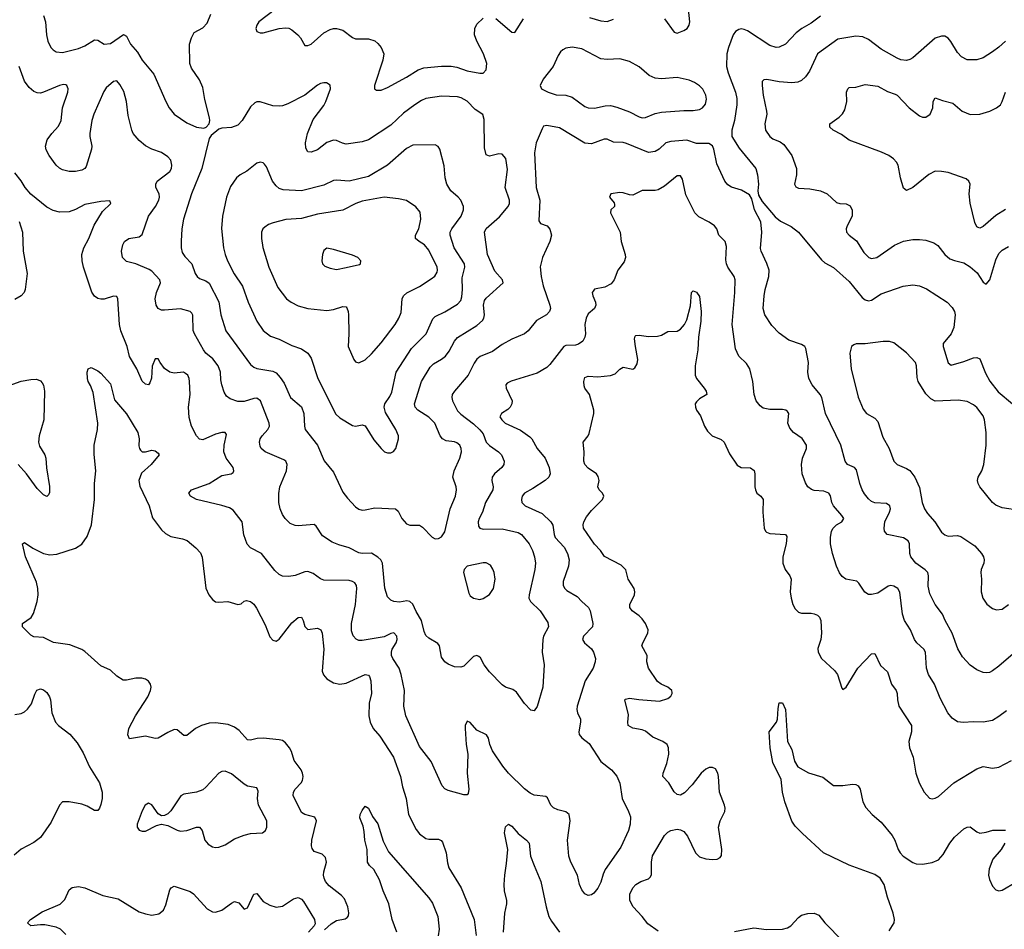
# Model space of a CAD drawing. Header units: inches. Extents: x 884691 to 1028259, y 526745 to 653629.
# Tile 83 of 241: x 911700 to 917883, y 611369 to 617084. Entities that reach past the tile are written whole.
import ezdxf

# ---------------------------------------------------------------- set-up
doc = ezdxf.new("R2010")
doc.units = ezdxf.units.IN
doc.header["$MEASUREMENT"] = 0
doc.layers.add('A9611', color=7, linetype='Continuous')

msp = doc.modelspace()

# ---------------------------------------------------------------- linework, layer by layer
at = {"layer": 'A9611', "color": 6}
for points, elevation in [([(913305.8, 617150), (913202.9, 617070), (913189.4, 617050), (913183.7, 617030), (913190.3, 617010.3), (913210, 617002.4), (913230, 617001.5), (913330, 617028.7), (913370, 617033.3), (913390, 617030.5), (913410, 617020.5), (913446.4, 616990), (913463.3, 616970), (913490, 616922.3), (913510, 616921.5), (913530, 616930.9), (913610, 617000.9), (913650, 617023), (913670, 617028.5), (913690, 617029.4), (913730, 617017.7), (913790, 616972.4), (913810, 616964.3), (913890, 616963.3), (913930, 616952.4), (913950, 616935.4), (913969.5, 616910), (913986, 616870), (913980, 616830), (913928.7, 616670), (913929.2, 616649.2), (913941.5, 616641.5), (913970, 616641.7), (914010, 616657.5), (914130, 616723.4), (914203.4, 616770), (914238.5, 616781.5), (914350, 616793.1), (914410, 616792.3), (914445.9, 616785.9), (914510, 616762), (914590, 616747.4), (914611.3, 616748.7), (914630.4, 616770), (914633.4, 616810), (914613.6, 616870), (914571.5, 616950), (914556.1, 616990), (914557.8, 617030), (914570, 617055.6), (914610, 617093.1)], 2600), ([(915748.5, 617090), (915810, 617005.2), (915830, 617000.7), (915870, 617016.3), (915892.8, 617030), (915904.7, 617050), (915907.9, 617070), (915895.4, 617190)], 2600), ([(911850, 617110.9), (911862.9, 617070), (911868, 616990), (911876.7, 616950), (911896.3, 616910), (911910, 616894), (911930, 616881.8), (911970, 616878.4), (912070, 616903), (912110, 616919.1), (912170, 616958.7), (912190, 616955.7), (912230, 616929.8), (912270, 616935.1), (912351.3, 616991.3), (912370, 616981.6), (912396.5, 616930), (912439.8, 616879.8), (912470, 616830.5), (912542.7, 616742.7), (912617.6, 616570), (912639.7, 616530), (912670, 616490.1), (912750, 616435.5), (912810, 616409), (912856.2, 616403.8), (912870.8, 616409.2), (912889.2, 616430), (912894.2, 616450), (912892.1, 616467.9), (912863.1, 616583.1), (912850, 616657.6), (912830, 616706), (912779.7, 616779.7), (912768.9, 616808.9), (912767.1, 616930), (912778.2, 616970), (912796.9, 617003.1), (912850, 617032.4), (912878.5, 617061.5), (912901.4, 617118.6)], 2700), ([(914690, 617091.5), (914790, 617005.2), (914810, 617004.1), (914865, 617090)], 2600), ([(915278.9, 617098.9), (915350, 617077.3), (915390, 617073.4), (915430, 617086.7)], 2600), ([(916730, 617106.5), (916670, 617062.8), (916610.9, 617029.1), (916577.3, 617002.7), (916510.3, 616930), (916470, 616911.6), (916450, 616910.5), (916410, 616922.5), (916270, 617014.1), (916250, 617023.4), (916230, 617026.1), (916217.1, 617022.9), (916195.8, 617010), (916181.5, 616990), (916150.7, 616909.3), (916141.4, 616870), (916139.3, 616790), (916149.2, 616750), (916196.1, 616630), (916204.1, 616590), (916203.2, 616550), (916189.1, 616450.9), (916171.8, 616390), (916173.3, 616350), (916218.1, 616278.1), (916322.7, 616150), (916334.5, 616110), (916339.1, 616050), (916336.1, 616010), (916340.8, 615980.8), (916362.3, 615942.3), (916444.7, 615844.7), (916477.9, 615817.9), (916544.8, 615784.8), (916590, 615749.5), (916735, 615575), (916756.8, 615556.8), (916810, 615526.9), (916910, 615440.2), (916990, 615339.4), (917010, 615323.3), (917030, 615318.1), (917050, 615323.1), (917110, 615361), (917249.1, 615410), (917310, 615417.9), (917350, 615412), (917393.9, 615393.9), (917524.3, 615310), (917556.3, 615276.3), (917570.6, 615250.6), (917574.9, 615230), (917566.8, 615150), (917549.1, 615110), (917499.6, 615050), (917498.5, 615030), (917530, 614928.1), (917550, 614914.6), (917630, 614936.2), (917690, 614959.1), (917710, 614962.5), (917730, 614954.3), (917764.3, 614864.3), (917792.2, 614812.2), (917845.7, 614745.7), (917935.1, 614670)], 2600), ([(917891, 616949), (917850, 616910.9), (917810, 616882), (917750, 616845.6), (917710, 616831.3), (917650, 616832), (917613.8, 616850), (917590, 616877.5), (917548, 616948), (917530, 616968.6), (917510, 616980.3), (917490, 616981.4), (917450, 616969.2), (917310, 616845.7), (917290, 616833.4), (917270, 616828.4), (917233.1, 616833.1), (917210, 616843.5), (917110, 616899.4), (917030, 616959.8), (916995.8, 616975.8), (916950, 616981.3), (916837.7, 616962.3), (916710.8, 616870), (916660.1, 616759.9), (916635.3, 616724.7), (916610, 616702.5), (916587.4, 616692.6), (916550, 616687.3), (916470, 616692.9), (916391.6, 616708.4), (916373.8, 616706.2), (916363.4, 616696.6), (916362.1, 616670), (916369.5, 616610), (916390.9, 616510), (916391.6, 616490), (916378.9, 616430), (916384.2, 616390), (916410, 616349.6), (916430, 616335.8), (916476.4, 616316.4), (916499.8, 616299.8), (916548.9, 616230), (916578.8, 616150), (916578, 616110), (916566.3, 616050), (916574.3, 616034.3), (916590, 616026), (916661.4, 616021.4), (916729.1, 616009.1), (916770, 615989.5), (916830, 615935.7), (916850, 615929.2), (916890, 615927.3), (916915.8, 615915.8), (916928.4, 615888.4), (916928.8, 615850), (916896.6, 615790), (916890.2, 615770), (916893.4, 615750), (916909.9, 615730), (916954.4, 615694.4), (917000.7, 615620.7), (917032.7, 615590), (917050, 615583.5), (917083.4, 615590), (917193.4, 615666.6), (917250, 615693.2), (917310, 615703.6), (917350, 615703.9), (917390, 615698.1), (917441.5, 615681.5), (917466.3, 615666.3), (917509.3, 615609.3), (917541.9, 615581.9), (917570, 615570.6), (917630, 615557.6), (917670, 615531.1), (917713.8, 615493.8), (917750, 615434.2), (917770, 615422.5), (917792.1, 615450), (917830, 615575.4), (917850, 615615.4), (917870, 615635.7), (917910, 615659.9)], 2500), ([(918014.4, 613165.6), (917850, 613021.9), (917810, 612992.4), (917790, 612983.5), (917770, 612979.6), (917750, 612982.1), (917710, 613000.1), (917669.2, 613029.2), (917620.5, 613080.5), (917590.8, 613130.8), (917555.9, 613230), (917511.9, 613310), (917495.3, 613350), (917449.8, 613410), (917416.6, 613476.6), (917404.8, 613524.8), (917407.6, 613590), (917403.8, 613610), (917387.4, 613627.4), (917327.3, 613670), (917297, 613710), (917289.8, 613730), (917287.4, 613790), (917280.7, 613810), (917250, 613829.1), (917148.7, 613848.7), (917131, 613870), (917127.9, 613890), (917132.7, 613930), (917162.9, 613990), (917168, 614010), (917163.5, 614030), (917143.5, 614043.5), (917070, 614048), (917050, 614057.6), (917030, 614074.8), (917004.8, 614104.8), (916991.2, 614131.2), (916976.9, 614170), (916955.4, 614255.4), (916941.7, 614270), (916899.3, 614290), (916883.3, 614310), (916857.3, 614410), (916760.5, 614610), (916737.4, 614710), (916726.3, 614730), (916675.9, 614790), (916656.3, 614830), (916650.3, 614870), (916654.8, 614930), (916637.8, 615017.8), (916629.7, 615030), (916610, 615042.8), (916529.8, 615069.8), (916470, 615114), (916422.7, 615162.7), (916380.5, 615230), (916369.4, 615270), (916374.5, 615350), (916381, 615390), (916404.3, 615470), (916406.6, 615510), (916393, 615553), (916355.9, 615630), (916352.9, 615647.1), (916361.5, 615750), (916354.6, 615814.6), (916314.9, 615890), (916298.4, 615958.4), (916283.3, 615983.3), (916233.2, 616013.2), (916170, 616032.3), (916147.1, 616047.1), (916128.2, 616070), (916078.9, 616178.9), (916059.5, 616270), (916050, 616291.4), (916026.9, 616306.9), (915950, 616306.8), (915890, 616327.1), (915790, 616319.9), (915757.9, 616310), (915715.1, 616270), (915690, 616255.7), (915650, 616250.5), (915510, 616306.4), (915490, 616311.8), (915430, 616314.4), (915390, 616334.4), (915370, 616333.6), (915290, 616303.6), (915250, 616307.6), (915090, 616404), (915010, 616420), (914990, 616414.7), (914980.7, 616399.3), (914943.7, 616310), (914932.7, 616247.3), (914943.3, 616030), (914966.5, 615950), (914960.7, 615820.7), (914970, 615804.3), (915012.5, 615790), (915028.5, 615768.5), (915040.2, 615730), (915029.9, 615690), (914982.3, 615590), (914968.6, 615531.4), (914974.4, 615470), (914987, 615413), (915030.2, 615290), (915032.6, 615270), (915028, 615250), (915008.3, 615230), (914945.8, 615194.2), (914893.6, 615130), (914870, 615111), (914790, 615076.1), (914730, 615042.7), (914670, 614999.3), (914592.9, 614967.1), (914570, 614950.9), (914553.3, 614926.7), (914516.9, 614850), (914430, 614749.3), (914416.4, 614730), (914414.1, 614710), (914417.4, 614690), (914450, 614626.9), (914470, 614604.9), (914550, 614546), (914590, 614507.5), (914610, 614482.4), (914630.4, 614430), (914650, 614409.6), (914706.4, 614370), (914726.7, 614350), (914741.9, 614310), (914739.8, 614290), (914728.3, 614270), (914682.7, 614230), (914666.7, 614210), (914665, 614190), (914673.7, 614150), (914670.7, 614130), (914626, 614050), (914606.2, 613990), (914585.8, 613950), (914578.5, 613930), (914582, 613902), (914590, 613889.3), (914610, 613883.5), (914730, 613885.8), (914830, 613862.9), (914851.7, 613850), (914899.6, 613790), (914921.1, 613750), (914934, 613710), (914938.8, 613670), (914935.5, 613630), (914898.8, 613470), (914898.5, 613450), (914907.9, 613427.9), (914969.1, 613370), (915017.3, 613297.3), (915021.9, 613270), (914990.4, 613210), (914985.8, 613190), (914981.7, 613110), (914993.3, 613030), (914985.1, 612890), (914950, 612769), (914930, 612742.4), (914910, 612745.2), (914870, 612787.7), (914819.5, 612859.5), (914796, 612876), (914750, 612890.6), (914730, 612904.6), (914650, 612986.6), (914616.6, 613030), (914593.9, 613073.9), (914583.5, 613083.5), (914570, 613089), (914550, 613083.4), (914490, 613023.4), (914470, 613016.8), (914430, 613018.6), (914390, 613034.8), (914370, 613050.1), (914350, 613078.9), (914335.5, 613150), (914325.7, 613165.7), (914270, 613198.5), (914250, 613216), (914239.8, 613239.8), (914223.1, 613310), (914190, 613365.8), (914170, 613412.1), (914150, 613429.2), (914131.9, 613431.9), (914084.6, 613424.6), (914050, 613428.2), (914030, 613437.5), (914010, 613457.5), (913993.2, 613513.2), (913978.6, 613670), (913967.9, 613690), (913950, 613707.9), (913910, 613733.1), (913850, 613730.9), (913830, 613734.6), (913770, 613765), (913703.7, 613783.7), (913661.7, 613801.7), (913601.2, 613841.2), (913562.3, 613902.3), (913550, 613913.1), (913450, 613903.5), (913430, 613905.2), (913399.4, 613919.4), (913367.4, 613950), (913350, 613976.1), (913336.7, 614010), (913328.4, 614050), (913326.6, 614106.6), (913334.1, 614150), (913376.6, 614250), (913378.9, 614290), (913370.7, 614310), (913359.2, 614319.2), (913241.6, 614370), (913217.1, 614390), (913210, 614403.8), (913205.5, 614430), (913209.8, 614450), (913221.9, 614470), (913257.9, 614510), (913268.3, 614530), (913267.2, 614550), (913212.4, 614690), (913190, 614705.3), (913170, 614705.2), (913110, 614685.6), (913070, 614686.2), (913022.1, 614702.1), (912999.4, 614719.4), (912984.4, 614744.4), (912969.2, 614790), (912962.5, 614822.5), (912960.8, 614870), (912946.9, 614910), (912912.8, 614952.8), (912869.4, 614990), (912853.5, 615010), (912797.7, 615110), (912790.6, 615130.6), (912786.9, 615226.9), (912780.6, 615240.6), (912770.2, 615250.2), (912710, 615268.6), (912610, 615259.2), (912590, 615259.7), (912570, 615268.8), (912557, 615290), (912550.9, 615330), (912558.7, 615370), (912583.4, 615430), (912580.2, 615450), (912530, 615503.5), (912514.2, 615514.2), (912430, 615549.7), (912370, 615564.2), (912346.3, 615590), (912338.8, 615630), (912347.6, 615670), (912358.6, 615690), (912384.9, 615710), (912450, 615719), (912470, 615735.7), (912510, 615850), (912552.2, 615910), (912574.1, 615950), (912578.7, 615970), (912576.6, 615990), (912555.8, 616030), (912554.1, 616050), (912564.1, 616070), (912642.4, 616130), (912654, 616150), (912656.4, 616170), (912650, 616201.5), (912630, 616223.4), (912590, 616249.6), (912530, 616271.4), (912491.2, 616291.2), (912450, 616326.3), (912413.7, 616370), (912404.5, 616390), (912382.4, 616482.4), (912371.9, 616570), (912353.8, 616633.8), (912330, 616676.7), (912310, 616701), (912290, 616695.4), (912243.5, 616656.5), (912227.7, 616632.3), (912165, 616490), (912152.9, 616450), (912140.9, 616370), (912140.4, 616350), (912152.3, 616290), (912150.4, 616270), (912118.4, 616161.6), (912109.7, 616150.3), (912090, 616139.5), (912050, 616130.8), (912010, 616130.6), (911970, 616141), (911950.9, 616150.9), (911930, 616169.6), (911885.1, 616230), (911866.5, 616266.5), (911862.6, 616290), (911872.6, 616330), (911901.7, 616370), (911944.4, 616415.6), (911961.1, 616450), (911970, 616530), (912003.4, 616630), (912004.1, 616650), (911997.1, 616670), (911990, 616675.7), (911976.3, 616676.3), (911950, 616671.1), (911850, 616628.3), (911830, 616623.6), (911810, 616624.9), (911790, 616632.6), (911759, 616659), (911730, 616697.9), (911696.3, 616790)], 2600), ([(917890, 615891.6), (917830, 615855), (917750, 615784.2), (917730, 615774.3), (917718.6, 615778.6), (917710, 615782.9), (917697.4, 615810), (917669.1, 615930.9), (917662.9, 615990), (917668.4, 616050), (917661.6, 616070), (917644.2, 616084.2), (917530, 616123.3), (917488.9, 616131.1), (917450, 616131.9), (917410, 616112), (917310, 616030.4), (917270, 616011.3), (917250, 616026.2), (917231.2, 616090), (917216.2, 616170), (917205.5, 616190), (917187.2, 616210), (917159, 616230), (917112, 616252), (916910, 616327.6), (916862, 616362), (916808.9, 616390), (916787.6, 616410), (916787.3, 616430), (916847.2, 616472.8), (916866.4, 616493.6), (916881, 616519), (916893.5, 616570), (916892.7, 616630), (916899.8, 616650), (916910, 616658.4), (916950, 616659.5), (917010, 616676.9), (917090, 616666.1), (917150, 616633), (917197.2, 616617.2), (917210, 616609.7), (917285, 616530), (917350, 616481.3), (917370, 616472.3), (917390, 616471.5), (917417.9, 616490), (917434.6, 616530), (917435.7, 616570), (917450, 616592.9), (917495.7, 616575.7), (917560.9, 616560.9), (917619.5, 616510), (917669.2, 616489.2), (917730, 616490.1), (917791.5, 616510), (917833.7, 616530), (917858.7, 616550), (917870.4, 616569.6), (917889.9, 616630)], 2400), ([(917897.3, 612742.7), (917850, 612705.1), (917810, 612681.3), (917750, 612671.4), (917687.5, 612672.5), (917627.5, 612667.5), (917590, 612672.3), (917555.8, 612695.8), (917528.6, 612728.6), (917480.4, 612820.4), (917444, 612910), (917407.3, 612970), (917394, 613010), (917389.1, 613110), (917378.2, 613130), (917333.7, 613170), (917318.6, 613190), (917294.5, 613250), (917256.6, 613310), (917245.1, 613350), (917228.1, 613488.1), (917215.3, 613510), (917190, 613524.4), (917170, 613528.4), (917154.5, 613525.5), (917090, 613482.1), (917050, 613471.8), (917030, 613473.7), (917007.7, 613487.7), (916970, 613544.8), (916956.5, 613556.5), (916888.6, 613570), (916865.6, 613585.6), (916849.3, 613609.3), (916830, 613650.2), (916803.6, 613730), (916791.6, 613790), (916790.9, 613830), (916799, 613870), (916809.4, 613890), (916828.6, 613910), (916862.2, 613930), (916875.3, 613950), (916863.4, 613970), (916810.5, 614030), (916801.1, 614050), (916791.8, 614091.8), (916781.3, 614110), (916750, 614121.8), (916690, 614127), (916672.6, 614132.6), (916650, 614150), (916634.3, 614174.3), (916613.8, 614230), (916609.8, 614290), (916615.7, 614330), (916640.7, 614390), (916640.4, 614410), (916613.7, 614453.7), (916560.6, 614490), (916536.8, 614516.8), (916524.3, 614550), (916529.4, 614610), (916522.1, 614622.1), (916511.4, 614631.4), (916490, 614636.1), (916410, 614635.1), (916370, 614642.9), (916350, 614657.8), (916325.4, 614690), (916311.7, 614730), (916305.2, 614810), (916285.2, 614890), (916264, 614924), (916215.9, 614970), (916195.3, 615015.3), (916174.4, 615170), (916191.2, 615370), (916193.6, 615450), (916187.6, 615470), (916146.7, 615530), (916138.3, 615550), (916134.9, 615574.9), (916138.7, 615658.7), (916131.4, 615690), (916090.8, 615730), (916078.1, 615770), (916063.4, 615790), (916030, 615812.8), (915965.9, 615845.9), (915940.9, 615870), (915883.9, 615983.9), (915861.7, 616081.7), (915850, 616104), (915830, 616104.2), (915750, 616038.9), (915710, 616015.1), (915690, 616010.7), (915609.6, 616010.4), (915550, 615982.6), (915530, 615983.1), (915490, 615996.1), (915470, 615997.9), (915412.7, 615990), (915404.5, 615970), (915434, 615934), (915436.5, 615923.5), (915435.5, 615910), (915412.9, 615890), (915411.3, 615870), (915471.8, 615750), (915478, 615690), (915502.9, 615610), (915504.1, 615590), (915496.9, 615563.1), (915456.3, 615510), (915433.3, 615450), (915414.3, 615425.7), (915375.5, 615404.5), (915310, 615390.6), (915300.5, 615379.5), (915295.8, 615370), (915299.5, 615350), (915316.7, 615310), (915318.2, 615290), (915310.3, 615269.7), (915270, 615236.2), (915257, 615210), (915250.2, 615170), (915252.7, 615110), (915249, 615090), (915235.8, 615064.2), (915210, 615045.2), (915190, 615039.9), (915130, 615036.7), (915118.3, 615030), (915030, 614917.5), (915010, 614899.3), (914950, 614862.5), (914786, 614814), (914760.5, 614799.5), (914753.3, 614790), (914754.7, 614770), (914792.8, 614690), (914791.4, 614670), (914781, 614650), (914765.7, 614634.3), (914725.4, 614610), (914716.2, 614590), (914727.4, 614570), (914749.5, 614549.5), (914845.2, 614505.2), (914904, 614464), (914916.5, 614450), (914950.7, 614390), (915000.4, 614330), (915025.4, 614270), (915030.8, 614230), (915022.1, 614210), (915000.1, 614190), (914922.3, 614137.7), (914870, 614109.6), (914855, 614090), (914851, 614070), (914854.2, 614050), (914873.6, 614030), (914981.1, 613981.1), (915036.2, 613930), (915047.6, 613907.6), (915055.8, 613850), (915063.9, 613830), (915119.4, 613770), (915140.2, 613730), (915151.1, 613690), (915147.5, 613650), (915113.7, 613553.7), (915113.3, 613530), (915123.4, 613510), (915137.1, 613497.1), (915201, 613461), (915230, 613427.7), (915271.6, 613391.6), (915282.9, 613370), (915300.4, 613290), (915296.4, 613270), (915240.2, 613210), (915234.5, 613190), (915247.4, 613170), (915290, 613130.5), (915303.4, 613110), (915315.7, 613070), (915314.4, 613050), (915301.9, 613010), (915251.2, 612930), (915201.3, 612770), (915198.5, 612750), (915202.9, 612730), (915221.8, 612690), (915222.3, 612670), (915211.3, 612610), (915213.8, 612593.8), (915230, 612571.8), (915275.8, 612535.8), (915350, 612423.6), (915416.7, 612370), (915450.2, 612330.2), (915468.2, 612288.2), (915482.7, 612190), (915523.7, 612110), (915535.3, 612075.3), (915533.7, 612030), (915522.8, 611990), (915474.6, 611885.4), (915376.1, 611743.9), (915363.7, 611716.3), (915350, 611665), (915330, 611627.8), (915304.8, 611595.2), (915290, 611584.6), (915270, 611582.1), (915250, 611590.9), (915230, 611616.3), (915216.5, 611650), (915203.1, 611710), (915161.4, 611790), (915148.2, 611828.2), (915141, 611930), (915157.3, 612050), (915150.8, 612090.8), (915130, 612106.5), (915079.1, 612119.2), (915052.3, 612132.3), (915034.8, 612150), (915014.3, 612194.3), (915003.9, 612203.9), (914930, 612212.6), (914905.1, 612225.1), (914870, 612252.6), (914770, 612349.4), (914733.9, 612393.9), (914668.8, 612490), (914652.9, 612530), (914643.3, 612570), (914631.1, 612590), (914570, 612621), (914530, 612668.1), (914510, 612677.8), (914497.6, 612650), (914497.3, 612630), (914503.1, 612530), (914514.8, 612470), (914510.3, 612350), (914520.1, 612250), (914517.3, 612222.7), (914510, 612213.2), (914490, 612214), (914390, 612240.5), (914370, 612250.7), (914354.2, 612270), (914284.2, 612424.2), (914210, 612518.5), (914124.2, 612710), (914113, 612770), (914116.4, 612870), (914096.5, 612970), (914083, 613010), (914043.7, 613070), (914035.5, 613090), (914034.4, 613110), (914040, 613130), (914063.7, 613170), (914070.7, 613190), (914069.6, 613210), (914050, 613231.8), (914030, 613227.3), (913990, 613206.9), (913850, 613183.1), (913830, 613184.6), (913812.3, 613192.3), (913793.9, 613213.9), (913784.9, 613244.9), (913784.3, 613290), (913809.3, 613410), (913816.9, 613510), (913814.6, 613530), (913805.4, 613545.4), (913790, 613555.1), (913770, 613559.9), (913610, 613563.6), (913590, 613570.1), (913544, 613604), (913510, 613616.3), (913490, 613614.2), (913430, 613593), (913390, 613586.8), (913350, 613588.4), (913330, 613597.3), (913302.5, 613622.5), (913217.7, 613730), (913150, 613765.2), (913128.1, 613788.1), (913107.8, 613847.8), (913096.8, 613930), (913041.8, 614001.8), (913016.8, 614016.8), (912970, 614031.9), (912811, 614070), (912772.3, 614090), (912762.4, 614110), (912779.4, 614130), (912890, 614171), (912970, 614219.8), (913028.8, 614231.2), (913040.1, 614239.9), (913045.7, 614250), (913039.9, 614270), (912997.7, 614330), (912983, 614370), (912984.7, 614410), (912998.2, 614478.2), (912990.9, 614490.9), (912970, 614491), (912930, 614479.1), (912850, 614443.5), (912830, 614448.1), (912810, 614469.6), (912778.4, 614530), (912764.3, 614584.3), (912760.2, 614650), (912771.7, 614730), (912766.2, 614810), (912764.3, 614830), (912755.7, 614850), (912742.1, 614862.1), (912729.8, 614869.8), (912670, 614863.8), (912643.1, 614870), (912610, 614892.7), (912581.9, 614930), (912570, 614953.7), (912550, 614952.5), (912532.8, 614907.2), (912527.3, 614832.7), (912518.3, 614801.7), (912510, 614790.2), (912490, 614793.8), (912470, 614813.4), (912436.3, 614890), (912390, 614967.4), (912375.4, 615030), (912335.9, 615130), (912326.6, 615170), (912316.1, 615330), (912310, 615345.1), (912290, 615348.2), (912230, 615329.3), (912210, 615327.7), (912190, 615333.2), (912170, 615346.6), (912152.5, 615372.5), (912099.9, 615530), (912091.5, 615570), (912091, 615610), (912102.4, 615650), (912134.8, 615710), (912167.5, 615792.5), (912221.1, 615878.9), (912272.4, 615930), (912266.8, 615946.8), (912210, 615941), (912110, 615922.4), (912050, 615891.5), (912010, 615878), (911950, 615874.2), (911910, 615884.7), (911870, 615905.5), (911770, 615987.9), (911734.7, 616030), (911710, 616072.1), (911670, 616121.6)], 2500), ([(911696.3, 615816.3), (911718.2, 615750), (911721.7, 615630), (911746.9, 615490), (911734.4, 615390), (911727.6, 615370), (911710, 615349.6), (911670, 615325.3)], 2500), ([(915710, 611357.5), (915644, 611404), (915609.7, 611450), (915553.5, 611510), (915532.3, 611550), (915532.8, 611590), (915550, 611629.7), (915570, 611649.7), (915600.2, 611670), (915650, 611685.7), (915661.5, 611698.5), (915667.2, 611712.8), (915668, 611790), (915674.6, 611830), (915750, 611958.5), (915770, 611980.1), (915789.8, 611990.2), (915830, 611998), (915850, 611994.4), (915870, 611983.7), (915894.2, 611954.2), (915943.8, 611850), (915970, 611824.6), (916010, 611811.3), (916050, 611807.2), (916079.3, 611810), (916098.9, 611821.1), (916106.6, 611833.4), (916109, 611870), (916089.2, 612010), (916099.6, 612050), (916128.6, 612110), (916131.2, 612130), (916127.3, 612150), (916094.4, 612230), (916088.2, 612330), (916083.9, 612350), (916070, 612376.8), (916050, 612386.6), (916030, 612384.7), (916010, 612375.7), (915979.8, 612350), (915923.8, 612276.2), (915874.2, 612225.8), (915850, 612212.5), (915830, 612216), (915810, 612233.4), (915776.2, 612290), (915739.8, 612330), (915740.4, 612350), (915764.7, 612410), (915777.6, 612470), (915774.8, 612510), (915765.2, 612530), (915738.7, 612550), (915675.9, 612575.9), (915630, 612613), (915610, 612622.3), (915550, 612633.4), (915521.5, 612650), (915519.1, 612670), (915524.2, 612715.8), (915501, 612810), (915504.4, 612815.6), (915530, 612821.5), (915587.6, 612812.4), (915717.1, 612802.9), (915770, 612818.2), (915790, 612834.9), (915798.2, 612850), (915797.3, 612857.3), (915794.8, 612870), (915769.8, 612890), (915728.9, 612908.9), (915705.6, 612925.6), (915648.6, 613010), (915639.3, 613050), (915640.7, 613090), (915607.4, 613150), (915612.5, 613170), (915645.4, 613230), (915647.1, 613250), (915630.9, 613290), (915610, 613318.8), (915590, 613338.9), (915546.2, 613370), (915532, 613390), (915530.9, 613410), (915560.6, 613470), (915564, 613490), (915558.9, 613510), (915522, 613570), (915506.7, 613626.7), (915477.9, 613657.9), (915372.2, 613712.2), (915346.8, 613750), (915310, 613789.2), (915240.7, 613890), (915238.4, 613910), (915243, 613930), (915259.4, 613960.6), (915290, 614000.7), (915359.4, 614070), (915369.3, 614090), (915359.1, 614110), (915338.9, 614130), (915331.5, 614150), (915338.2, 614190), (915333.8, 614213.8), (915322.8, 614230), (915270, 614265.6), (915249.5, 614290), (915243.4, 614310), (915244.7, 614370), (915238.8, 614430), (915270, 614469.3), (915275.9, 614484.1), (915306.2, 614610), (915306.3, 614630), (915279.3, 614730), (915249.7, 614769.7), (915244.6, 614784.6), (915243.8, 614810), (915250, 614835.8), (915270, 614845.5), (915330, 614839.7), (915410, 614848), (915440.3, 614859.7), (915470, 614888.4), (915490, 614900.5), (915550, 614888.4), (915562.7, 614897.3), (915577.3, 614922.7), (915581.8, 614950), (915566.5, 615030), (915561.6, 615078.4), (915564.7, 615095.3), (915570, 615100.1), (915590, 615103), (915650, 615094.3), (915704.9, 615095.1), (915730, 615103.1), (915770, 615125), (915830, 615127.7), (915850, 615140.4), (915875.8, 615170), (915890, 615198.3), (915912.8, 615287.2), (915918.3, 615370), (915930, 615381.3), (915950, 615372.6), (915970, 615344.2), (915979.4, 615250), (915978.1, 615190), (915963.8, 615090), (915959.1, 615010), (915941.9, 614910), (915942.6, 614850), (915949.8, 614829.8), (915999.3, 614770), (916011.3, 614750), (916015.3, 614730), (915970, 614702.2), (915950, 614683.2), (915943, 614670), (915943.6, 614650), (915951.2, 614630), (915975, 614595), (916000.4, 614530), (916018.6, 614498.6), (916049.1, 614469.1), (916105.9, 614445.9), (916124.6, 614430), (916157.5, 614357.5), (916205.4, 614285.4), (916230, 614270.7), (916290, 614268.7), (916312.3, 614252.3), (916317, 614230), (916315.9, 614150), (916319.9, 614130), (916330.1, 614110.1), (916353.5, 614090), (916368.9, 614068.9), (916367.8, 613990), (916375.7, 613890), (916383.3, 613870), (916390, 613863.3), (916410, 613856.6), (916509.6, 613849.6), (916517.8, 613837.8), (916513.3, 613790), (916493, 613710), (916493, 613670), (916507.2, 613630), (916537.3, 613590), (916545.3, 613570), (916539.3, 613490), (916544.2, 613450), (916555.5, 613410), (916570, 613382.5), (916590, 613362.5), (916610, 613356), (916670, 613356.2), (916690, 613352.2), (916710, 613342.8), (916723.8, 613330), (916731.1, 613310), (916735.9, 613230), (916730.7, 613190), (916713, 613133), (916713.9, 613110), (916735.5, 613070), (916816, 612996), (916835.3, 612970), (916863.4, 612883.4), (916870, 612876.5), (916890, 612890.2), (916964.6, 613010), (917050, 613100.5), (917070, 613101.4), (917106, 613026), (917150, 612987.8), (917174, 612910), (917204.1, 612870), (917211.1, 612851.1), (917212, 612810), (917221, 612770), (917301.1, 612650), (917301.6, 612610), (917283.9, 612550), (917287.1, 612510), (917311.6, 612450), (917327.9, 612350), (917349.3, 612290), (917381.1, 612230), (917413.6, 612193.6), (917430, 612188.3), (917450, 612192.3), (917470, 612204.4), (917565.7, 612290), (917710, 612377.4), (917750, 612391.6), (917810, 612382.4), (917850, 612388.5), (917929.5, 612430)], 2400), ([(917980, 614000), (917870, 614016.5), (917830, 614033.3), (917809.7, 614050), (917730.2, 614150), (917718.8, 614170), (917714.8, 614190), (917719.6, 614210), (917741.5, 614250), (917755.2, 614290), (917769.4, 614410), (917769.4, 614490), (917758.7, 614570), (917750, 614595.4), (917710, 614647), (917690, 614664), (917650, 614684.6), (917593.2, 614693.2), (917450, 614688.2), (917421.2, 614701.2), (917390, 614734.3), (917343.1, 614810), (917336.5, 614836.5), (917332.3, 614910), (917325.9, 614930), (917270, 614992), (917190, 615053.3), (917161.6, 615061.6), (917123.1, 615063.1), (917010, 615047.3), (916953.1, 615046.9), (916937.8, 615042.2), (916924.8, 615030), (916913.7, 614990), (916920.9, 614890), (916966.6, 614713.4), (916996.6, 614636.6), (917017.1, 614610), (917070, 614581.6), (917090, 614560.4), (917121.4, 614461.4), (917160.2, 614390), (917190.1, 614310), (917210, 614288.6), (917270, 614265.3), (917290, 614251.8), (917321, 614210), (917350, 614145.5), (917366.9, 614050), (917382.3, 614010), (917400.6, 613980.6), (917446.8, 613930), (917490, 613864.6), (917510, 613846.7), (917530, 613839.7), (917590, 613842.5), (917610, 613837.3), (917697.8, 613777.8), (917739.7, 613730), (917751.9, 613710), (917757, 613690), (917754, 613670), (917737.5, 613630), (917735.7, 613610), (917739.5, 613570), (917737.4, 613490), (917748.4, 613450), (917772.9, 613412.9), (917810, 613384.3), (917835.3, 613375.3), (917870, 613379.9), (917908.8, 613410)], 2700), ([(913615, 611365), (913656.5, 611403.5), (913690, 611423.5), (913745, 611435), (913757.6, 611442.4), (913765.8, 611454.2), (913767.2, 611472.8), (913760.7, 611510), (913740.2, 611560.2), (913721.5, 611581.5), (913642.6, 611642.6), (913621.1, 611670), (913611.8, 611690), (913608, 611710), (913610.5, 611730), (913626.9, 611790), (913620.4, 611820.4), (913600.7, 611840.7), (913550, 611857.8), (913536.8, 611876.9), (913533.4, 611893.4), (913535.8, 611930), (913564.9, 612050), (913553.1, 612073.1), (913490, 612089.9), (913470, 612103.7), (913417.6, 612210), (913419.6, 612230), (913430.3, 612249.7), (913468.4, 612290), (913475.9, 612304.1), (913479.8, 612330), (913476.6, 612350), (913466.9, 612370), (913423, 612430), (913406.4, 612486.4), (913394.7, 612510), (913370, 612539.9), (913350, 612554.4), (913330, 612559.5), (913230, 612570.9), (913191.6, 612568.4), (913150, 612556.5), (913130, 612560.1), (913077.7, 612617.7), (913050, 612639.9), (913010, 612655.6), (912930, 612666.5), (912890, 612664.3), (912841.7, 612650), (912805.1, 612630), (912750, 612585.9), (912730, 612587), (912690, 612621.7), (912670, 612623.6), (912630, 612606.3), (912570, 612570.7), (912550, 612567.7), (912490, 612582), (912390, 612566.4), (912378.6, 612590), (912386.5, 612630), (912427.3, 612710), (912505.8, 612830), (912522.3, 612870), (912525, 612890), (912521.6, 612910), (912509.1, 612929.1), (912490, 612941.3), (912467, 612947), (912430, 612946), (912370, 612933.4), (912350, 612935.2), (912310, 612959.2), (912270, 612997.2), (912210, 613024.1), (912110, 613113.6), (912090, 613126.3), (912016, 613156), (911912.1, 613172.1), (911850, 613201.5), (911790, 613205.8), (911770, 613216.4), (911718.5, 613270), (911718.3, 613290), (911771.7, 613328.3), (911786.6, 613353.4), (911810.8, 613429.2), (911817.2, 613470), (911814.4, 613510), (911804.8, 613550), (911735.7, 613710), (911717.7, 613790), (911730, 613799.7), (911783.3, 613763.3), (911850, 613729.3), (911890, 613721.2), (911933.6, 613726.4), (912050, 613763.9), (912090.4, 613789.6), (912123.4, 613836.6), (912150.6, 613909.4), (912169.7, 614070), (912169.9, 614170), (912178, 614250), (912168.3, 614351.7), (912167.9, 614410), (912188.6, 614510), (912190.7, 614550), (912161.4, 614741.4), (912145.3, 614785.3), (912129.8, 614810), (912125.3, 614830), (912124.7, 614870), (912130, 614890.7), (912150, 614899.5), (912190, 614878.9), (912210, 614862.9), (912270, 614797), (912295.9, 614695.9), (912370, 614607.2), (912441.7, 614490), (912449.8, 614450), (912447.7, 614407.7), (912451.6, 614390), (912459.7, 614379.7), (912470.1, 614370.1), (912490.3, 614369.7), (912530, 614380.1), (912550, 614376.1), (912570, 614361.5), (912576.9, 614350), (912525.2, 614290), (912465.3, 614234.7), (912449, 614190), (912454.2, 614154.2), (912513.8, 614030), (912534.6, 613954.6), (912590, 613879.3), (912615.9, 613855.9), (912650, 613838), (912722.8, 613822.8), (912751.5, 613811.5), (912806.2, 613766.2), (912835.3, 613735.3), (912846.8, 613706.8), (912870, 613513.2), (912888.7, 613470), (912910, 613440.4), (912930, 613427.5), (912950, 613424.6), (913008.1, 613428.1), (913070, 613409), (913090, 613413.9), (913110, 613430.1), (913124.8, 613435.2), (913150, 613429.1), (913171, 613411), (913186.8, 613386.8), (913241.2, 613281.2), (913270, 613205.9), (913290, 613185.9), (913310, 613179.8), (913330, 613191.8), (913410, 613294.7), (913450, 613327.5), (913470, 613330.7), (913480.8, 613310), (913491.6, 613271.6), (913510, 613253.1), (913570, 613260.5), (913592.3, 613250), (913599.2, 613230), (913609.4, 613130), (913600.3, 612990), (913608.6, 612968.6), (913630, 612943.7), (913670, 612918.1), (913710, 612909.1), (913750, 612915.9), (913870, 612969.5), (913890, 612965.7), (913896.9, 612956.9), (913905.9, 612930), (913909.8, 612850), (913894.3, 612790), (913892.1, 612710), (913900.1, 612670), (913919, 612630), (913961.8, 612581.8), (914047, 612450), (914091.9, 612330), (914104.5, 612264.5), (914126.7, 612190), (914141, 612090), (914190, 611995.3), (914210, 611968.8), (914250, 611940), (914270, 611935.6), (914330, 611936.3), (914347.7, 611927.7), (914355.9, 611915.9), (914377.5, 611850), (914386.5, 611786.5), (914395.9, 611755.9), (914472.8, 611630), (914553.9, 611430), (914566.3, 611330)], 2400), ([(911604.3, 614775.7), (911710, 614813.7), (911770, 614824.5), (911804.7, 614824.7), (911830, 614815.6), (911842.2, 614802.2), (911850, 614788.7), (911855.7, 614750), (911851.9, 614570), (911822.6, 614470), (911818.6, 614430), (911824.4, 614404.4), (911858.1, 614350), (911864.8, 614330), (911868.6, 614268.6), (911888, 614152), (911886.9, 614113.1), (911880.5, 614099.5), (911870, 614089.3), (911850, 614098.9), (911810, 614138.7), (911742.5, 614230), (911690, 614290.4)], 2500), ([(911670, 612719), (911710, 612725.7), (911730, 612735.5), (911750, 612752.7), (911773.7, 612786.3), (911794.4, 612845.6), (911808.6, 612871.4), (911830, 612879.7), (911850, 612873.9), (911870, 612857.9), (911888, 612830), (911894.1, 612810), (911902.6, 612730), (911924.9, 612670), (911944, 612650), (912015.6, 612595.6), (912061.5, 612541.5), (912098.2, 612478.2), (912139.1, 612390), (912201.8, 612290), (912218.6, 612230), (912217.4, 612190), (912210, 612153.4), (912201.1, 612130), (912190, 612115.5), (912170, 612116.2), (912123.1, 612143.1), (912090, 612154.4), (912009.9, 612170.1), (911969.9, 612170), (911951.2, 612148.8), (911897.3, 612042.7), (911830, 611946.5), (911790, 611914.4), (911710, 611872.9), (911664.8, 611835.2)], 2500), ([(917160.9, 611359.1), (917190.9, 611410), (917193.3, 611430), (917186.1, 611470), (917149.5, 611570), (917129.5, 611650), (917104.1, 611690), (917070, 611714.2), (916910, 611772.9), (916748.9, 611848.9), (916616.8, 611970), (916570, 612017.3), (916550, 612047.8), (916504.6, 612170), (916490.4, 612230), (916481.9, 612310), (916430, 612416.2), (916413.7, 612510), (916407.4, 612610), (916452.4, 612670), (916458.5, 612690), (916463, 612757), (916470, 612792), (916490, 612791.3), (916510, 612751), (916522.5, 612550), (916550, 612498.9), (916565.6, 612425.6), (916586.5, 612390), (916653.2, 612353.2), (916744.6, 612324.6), (916810, 612272), (916870, 612271.7), (916930, 612280.5), (916950, 612278.5), (916966, 612270), (916977.2, 612250), (916994, 612170), (917013.7, 612133.7), (917054, 612090), (917110, 612042.3), (917179.2, 611959.2), (917196.8, 611930), (917216.6, 611870), (917228.8, 611848.8), (917248.9, 611828.9), (917310, 611788.1), (917330, 611780.4), (917370, 611779.1), (917430, 611788.7), (917470, 611806.5), (917500.2, 611839.8), (917540.5, 611910), (917570, 611947.7), (917630, 611999.6), (917650, 612011.6), (917670, 612013.5), (917710, 611982.2), (917730, 611974), (917770, 611978.7), (917811.4, 611991.4), (917890, 611991.8)], 2300), ([(914067.8, 611350), (914039.5, 611430), (914018.1, 611530), (913981.7, 611610), (913959.5, 611679.5), (913923.8, 611743.8), (913897, 611770), (913885.1, 611790), (913883.3, 611870), (913868, 611930), (913863.7, 611983.7), (913856.5, 612016.5), (913836, 612070), (913837.3, 612090), (913850, 612116.4), (913870, 612142.4), (913890, 612130.3), (913916.8, 612076.8), (913950, 612032.5), (913982.9, 611922.9), (914016.6, 611856.6), (914270, 611566.6), (914292.6, 611532.6), (914325.6, 611450), (914334.4, 611370), (914329, 611329)], 2300), ([(914738, 611350), (914747.7, 611470), (914759.7, 611530), (914759.1, 611550), (914745.1, 611610), (914743.4, 611650), (914746, 611710), (914757.7, 611782.3), (914765.1, 611870), (914745.5, 611974.5), (914750, 612012.9), (914770, 612029.4), (914790, 612017.1), (914830.7, 611970), (914882.7, 611930), (914898.7, 611910), (914908.9, 611828.9), (914930, 611769.1), (914973.8, 611670), (915006, 611510), (915023.4, 611450), (915039.3, 611419.3), (915091.1, 611351.1)], 2400), ([(917885.9, 611910), (917863.1, 611870), (917812.2, 611810), (917787.8, 611750), (917785, 611710), (917790, 611681.1), (917810, 611639.7), (917830, 611617.7), (917850, 611611.3), (917870, 611614.5), (917955.2, 611664.8)], 2300), ([(911990, 611336.8), (911955.8, 611370), (911930, 611382.3), (911857.4, 611397.4), (911830, 611398.1), (911769.9, 611389.9), (911749.1, 611409.1), (911768.2, 611430), (911841.7, 611478.3), (911953.9, 611526.1), (911984.4, 611555.6), (912010, 611616.1), (912030, 611631.8), (912070, 611638.5), (912110, 611629.5), (912221.8, 611581.8), (912319.5, 611559.6), (912450, 611479.4), (912490, 611465.2), (912530, 611458.5), (912574.5, 611465.5), (912603.8, 611490), (912617.6, 611522.4), (912643.7, 611616.3), (912650.9, 611629.1), (912670, 611640.5), (912770, 611606.5), (912791.1, 611591.1), (912877.5, 611497.5), (912910, 611479.2), (912930, 611477), (912970, 611490.1), (913030, 611533.3), (913050, 611542.8), (913076, 611536), (913110, 611495.8), (913130, 611503.2), (913170, 611590.6), (913190, 611593.7), (913230, 611544.7), (913270, 611521.7), (913310, 611508.7), (913350, 611514), (913419.5, 611560.5), (913450, 611568.2), (913470, 611558.9), (913483.1, 611543.1), (913551.5, 611430), (913556.1, 611403.9), (913550.2, 611389.8), (913514.3, 611350)], 2400), ([(916190, 611356), (916310, 611378.5), (916390, 611367.9), (916490, 611370.3), (916521.3, 611378.7), (916542, 611390), (916590, 611444), (916610, 611456.9), (916650, 611469.2), (916690, 611470.6), (916717.8, 611457.8), (916755.4, 611410), (916870, 611295)], 2300)]:
    msp.add_lwpolyline(points, dxfattribs=dict(at, elevation=elevation))
for points, elevation in [([(915170, 616911), (915130, 616905.6), (915110, 616895.6), (915097.1, 616882.9), (915081, 616859), (915050.5, 616790), (914986.9, 616710), (914967.9, 616670), (914976.5, 616650), (915018.8, 616630), (915070, 616612.3), (915130, 616609.6), (915170, 616598.2), (915250, 616539.4), (915270, 616530.8), (915310, 616528.2), (915376.1, 616543.9), (915410, 616544.7), (915450, 616535.3), (915530, 616505.8), (915590, 616473.8), (915610, 616468.3), (915630, 616469.3), (915690, 616493.9), (915730, 616503.4), (915870, 616513.9), (915930, 616512.8), (915970, 616520.9), (915988.6, 616531.4), (916007, 616553), (916014, 616586), (916009.6, 616610), (915990, 616647), (915970, 616668.3), (915938.1, 616690), (915904.9, 616704.9), (915830, 616721.3), (915730, 616713.6), (915690, 616716.6), (915653.4, 616733.4), (915590, 616787.6), (915530, 616820.9), (915470, 616838.3), (915390, 616833.6), (915350, 616839.4), (915230, 616900.5)], 2700), ([(913610, 616688.4), (913590, 616682.5), (913570, 616672.1), (913489.8, 616610.2), (913384.4, 616555.6), (913350, 616542.9), (913330, 616540.2), (913290, 616543.9), (913210, 616567.8), (913190, 616567.6), (913177.5, 616562.5), (913150, 616537.7), (913097.9, 616450), (913070, 616421.6), (913030, 616406.1), (912970, 616402.5), (912950, 616397.2), (912902.9, 616357.1), (912890, 616338.1), (912843.7, 616150), (912778.2, 615990), (912728.4, 615830), (912718.4, 615770), (912713.7, 615693.7), (912714.4, 615650), (912721.5, 615621.5), (912736.5, 615596.5), (912780.7, 615550), (912803, 615490), (912815.3, 615470), (912830, 615458.2), (912870, 615444.3), (912890, 615428), (912951.7, 615311.7), (912963.1, 615230), (912995.4, 615130), (913150, 614918.8), (913170, 614900.9), (913190, 614892.6), (913290, 614875.8), (913310, 614865), (913336.7, 614836.7), (913360.9, 614800.9), (913401, 614710), (913470.9, 614650.9), (913485.3, 614610), (913488.6, 614530), (913493.5, 614510), (913571.3, 614410), (913612.3, 614312.3), (913670, 614241), (913730, 614115.4), (913757.9, 614077.9), (913810, 614023.2), (913830, 614009.4), (913850, 614003.5), (913870, 614004.1), (913930, 614018), (914060.7, 614010), (914076.9, 613996.9), (914100.1, 613950), (914130, 613916.6), (914150, 613908.4), (914210, 613908.7), (914230, 613896.6), (914290, 613833.6), (914310, 613823.2), (914330, 613823.9), (914350, 613835.7), (914370, 613865.4), (914403.7, 614010), (914436.6, 614090), (914443, 614130), (914441, 614150), (914420.3, 614210), (914429.5, 614250), (914465.1, 614330), (914474.1, 614370), (914473.3, 614390), (914463.5, 614410), (914445, 614425), (914430, 614431.4), (914378.4, 614438.4), (914354.5, 614450), (914340.9, 614470), (914308, 614550), (914270, 614587.4), (914200.9, 614630), (914183.4, 614650), (914180.4, 614670), (914222.8, 614810), (914278.9, 614901.1), (914298.2, 614921.8), (914350, 614951.3), (914373.3, 614970), (914397.4, 615002.6), (914430, 615065.4), (914450, 615087.4), (914570, 615162.2), (914606.4, 615193.6), (914615.9, 615210), (914619.8, 615230), (914613.2, 615290), (914620.1, 615319.9), (914630, 615335.3), (914736.8, 615430), (914732.6, 615450), (914683.7, 615503.7), (914638.2, 615610), (914619, 615750), (914630, 615771.5), (914713.9, 615846.1), (914766.9, 615910), (914775.6, 615930), (914776.2, 615950), (914749.6, 616030), (914762.5, 616142.5), (914752.4, 616212.4), (914730, 616240.4), (914710, 616241.7), (914650, 616226.3), (914630, 616235), (914619.9, 616279.9), (914617, 616457), (914609.4, 616489.4), (914559.9, 616519.9), (914510, 616572.7), (914473.4, 616593.4), (914450, 616600.2), (914350, 616604.5), (914250, 616589.1), (914222.7, 616577.3), (914181.6, 616550), (914110, 616496.8), (914030, 616421.5), (913890, 616329.9), (913850, 616317), (913750, 616303.2), (913727.6, 616307.6), (913690, 616324.6), (913670, 616327.3), (913630, 616312), (913570, 616266.5), (913530, 616252.2), (913510, 616254.7), (913496.7, 616276.7), (913494.5, 616310), (913507.3, 616370), (913542.4, 616457.6), (913610, 616545.3), (913623.6, 616570), (913651.9, 616650), (913650, 616673.6), (913627.7, 616687.7)], 2700), ([(914310, 616298.7), (914170, 616295.5), (914130, 616274.8), (914009.9, 616170.1), (913890, 616098.9), (913770, 616069.6), (913690, 616076.8), (913670, 616074), (913610, 616044.7), (913470, 616009.2), (913355.4, 616015.4), (913330, 616024.1), (913310, 616039.9), (913288.1, 616070), (913250, 616159.8), (913237.2, 616177.2), (913230, 616184.9), (913210, 616188.5), (913190, 616181.9), (913126.6, 616133.4), (913083.8, 616110), (913061, 616090), (913023.3, 616036.7), (912999.5, 615970), (912973.1, 615850), (912968.1, 615771.9), (912980.6, 615650), (912989.8, 615610), (913005.9, 615570), (913046.5, 615486.5), (913098.7, 615410), (913135.5, 615310), (913189.8, 615190), (913230, 615132.3), (913275.3, 615095.3), (913330, 615076.6), (913410, 615038), (913470, 615016.1), (913509.3, 614989.3), (913530, 614957.2), (913573.2, 614830), (913685.4, 614605.4), (913710, 614583.6), (913790, 614535), (913810, 614531.1), (913850, 614537.8), (913870, 614531.6), (913924.8, 614444.8), (913969.5, 614389.5), (913990.4, 614370), (914010, 614363), (914030, 614362.7), (914048.3, 614371.7), (914061.8, 614390), (914078.8, 614450), (914079.6, 614470), (914063.2, 614510), (913996.8, 614616.8), (913989.4, 614650), (913993.8, 614670), (914023.9, 614716.1), (914036.4, 614743.6), (914064.6, 614870), (914161.1, 615018.9), (914252.7, 615110), (914294.5, 615205.5), (914310, 615218.9), (914370, 615248.7), (914450, 615297.9), (914470, 615319.7), (914477, 615343), (914481.1, 615390), (914478.5, 615461.5), (914496.6, 615530), (914493.4, 615550), (914427.7, 615650), (914403.9, 615730), (914403.7, 615750), (914413.8, 615770), (914472.7, 615850), (914487.7, 615890), (914487.7, 615910), (914469.6, 615950), (914453.1, 615970), (914408, 616008), (914381.7, 616050), (914372.2, 616090), (914366.1, 616166.1), (914339, 616270), (914328.4, 616288.4)], 2800), ([(913990, 615968.5), (913850, 615943.5), (913811.3, 615930), (913730, 615887.7), (913570, 615863.2), (913470, 615835.2), (913371.7, 615828.3), (913291.6, 615808.4), (913262.7, 615797.3), (913238.8, 615781.2), (913227.5, 615770), (913219.2, 615750), (913218.8, 615710), (913226.8, 615653.2), (913264.4, 615530), (913322.3, 615402.3), (913375.7, 615330), (913404.4, 615310), (913450, 615287.5), (913509.6, 615269.6), (913630, 615257), (913670, 615263), (913730, 615282.8), (913750, 615279.4), (913754.4, 615274.4), (913763.4, 615250), (913764.7, 615230), (913767.7, 615110), (913762.6, 615030), (913797.9, 614950), (913810, 614934.3), (913830, 614929.1), (913870, 614947.3), (913910, 614984.4), (913970, 615053.6), (914058.5, 615170), (914081.7, 615210), (914094.9, 615245.1), (914102.1, 615330), (914110.3, 615350), (914131.7, 615368.3), (914210, 615407.4), (914284.8, 615455.2), (914307.2, 615472.8), (914322.2, 615497.8), (914324.9, 615510), (914321, 615530), (914270, 615636.2), (914242.4, 615670), (914208.8, 615690), (914186.1, 615710), (914186.7, 615730), (914205.7, 615770), (914219.6, 615830), (914214.2, 615874.2), (914188, 615908), (914128.3, 615948.3), (914078.7, 615958.7)], 2900), ([(913630, 615648.1), (913610, 615633.5), (913602.1, 615610), (913597, 615570), (913601.9, 615550), (913615.5, 615535.5), (913650, 615522.1), (913690, 615515.2), (913750, 615526.6), (913833.3, 615546.7), (913839.7, 615550), (913842.2, 615570), (913823.5, 615590), (913790, 615605.8), (913670, 615640.9)], 3000), ([(914610, 613672.1), (914510.1, 613649.9), (914491.4, 613630), (914487.3, 613610), (914520.8, 613480.8), (914530, 613464.8), (914550, 613449.6), (914590, 613442.2), (914610, 613446.8), (914650, 613471.7), (914675.6, 613510), (914685.9, 613570), (914680.6, 613610), (914672.2, 613632.2), (914656.1, 613656.1), (914630, 613671.4)], 2700), ([(912990, 612362.9), (912970, 612361.4), (912950, 612349.9), (912870, 612262.1), (912850, 612246.3), (912810, 612231.5), (912730, 612217.3), (912713.1, 612206.9), (912650, 612113.9), (912630, 612094.5), (912610, 612083.2), (912590, 612082.3), (912570, 612095.2), (912530, 612150.6), (912510, 612161.4), (912489, 612150), (912470, 612113.1), (912438.9, 612030), (912437.1, 612010), (912450.9, 611990.9), (912470, 611984.6), (912490, 611985.8), (912558.3, 612021.7), (912590, 612029.6), (912630, 612021.5), (912690, 611991.3), (912710, 611986.3), (912750, 611989.8), (912810, 612010.3), (912830, 612010.1), (912845.9, 611990), (912863.8, 611930), (912883.9, 611903.9), (912910, 611886.5), (912930, 611882.2), (912950, 611884.1), (912990, 611900.3), (913050, 611936.8), (913110, 611961.4), (913150, 611972), (913225.1, 611974.9), (913244, 611990), (913251.5, 612010), (913251.9, 612050), (913200.8, 612150), (913194.6, 612190), (913197.2, 612237.2), (913190, 612257.5), (913130, 612268.7), (913110, 612280.2), (913030, 612346.5)], 2500)]:
    msp.add_lwpolyline(points, close=True, dxfattribs=dict(at, elevation=elevation))

doc.saveas('drawing.dxf')
